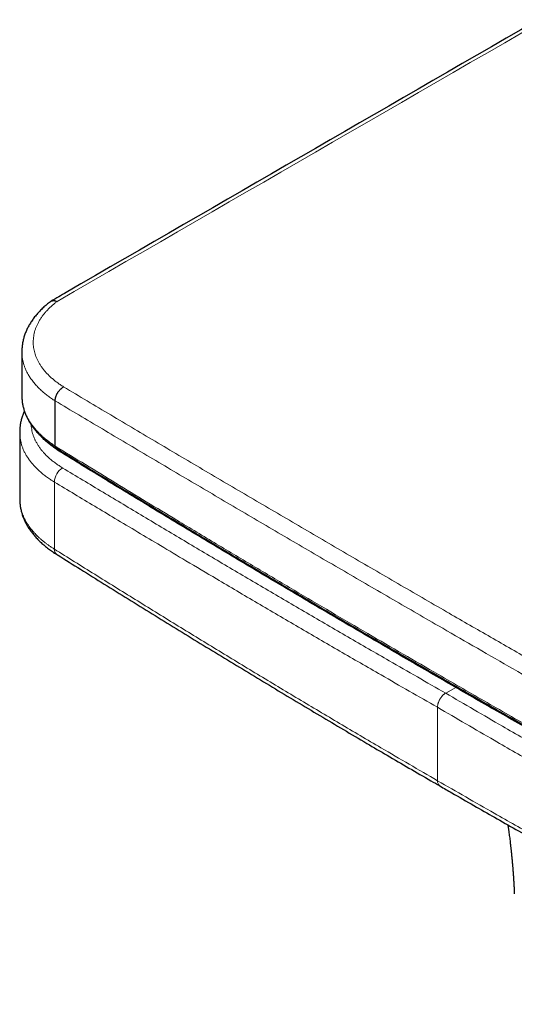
# Model space of a CAD drawing. Header units: millimetres. Extents: x 8 to 613, y 12 to 446.
# Tile 32 of 80: x 445 to 467, y 154 to 196. Entities that reach past the tile are written whole.
import ezdxf

# ---------------------------------------------------------------- set-up
doc = ezdxf.new("R2010")
doc.units = ezdxf.units.MM

msp = doc.modelspace()

# ---------------------------------------------------------------- linework, layer by layer
at = {"color": 7, "linetype": 'Continuous', "lineweight": 30}
for p, q in [((445.571, 181.767), (445.571, 179.858)), ((445.571, 179.858), (445.571, 179.856)), ((447.017, 179.634), (447.017, 179.634)), ((447.017, 177.679), (447.017, 179.634)), ((447.164, 177.471), (447.164, 177.522))]:
    msp.add_line(p, q, dxfattribs=at)
at = {"color": 252, "linetype": 'Continuous', "lineweight": 0}
for p, q in [((463.939, 166.979), (464.372, 167.229)), ((463.585, 163.188), (463.585, 166.366))]:
    msp.add_line(p, q, dxfattribs=at)
at = {"color": 7, "linetype": 'Continuous', "lineweight": 30, "flags": 128}
msp.add_lwpolyline([(445.479, 178.276), (445.479, 177.792), (445.478, 175.399)], dxfattribs=at)
at = {"color": 252, "linetype": 'Continuous', "lineweight": 0, "flags": 128}
msp.add_lwpolyline([(446.98, 173.216), (446.98, 174.552), (446.981, 176.12)], dxfattribs=at)
at = {"color": 252, "linetype": 'Continuous', "lineweight": 0}
for centre, radius, start, end in [((447.719, 176.094), 0.738, 120.7338, 177.9516), ((447.232, 173.192), 0.254, 174.5706, 232.7763), ((463.837, 163.164), 0.253, 174.5905, 234.1645)]:
    msp.add_arc(centre, radius, start, end, dxfattribs=at)
at = {"color": 7, "linetype": 'Continuous', "lineweight": 30}
for points, knots in [([(509.464, 220.104), (509.407, 220.071), (509.248, 219.981), (508.935, 219.799), (508.529, 219.564), (501.717, 215.635), (488.155, 207.805), (467.963, 196.149), (454.056, 188.119), (447.058, 184.078), (446.838, 183.951)], [0, 0, 0, 0, 0.002751, 0.007582, 0.014977, 0.022218, 0.333785, 0.664787, 0.98946, 1, 1, 1, 1]), ([(446.819, 183.938), (446.803, 183.926), (446.759, 183.893), (446.688, 183.836), (446.608, 183.769), (446.53, 183.701), (446.456, 183.632), (446.384, 183.561), (446.316, 183.49), (446.25, 183.418), (446.186, 183.344), (446.126, 183.27), (446.068, 183.194), (446.014, 183.117), (445.963, 183.04), (445.915, 182.962), (445.87, 182.883), (445.828, 182.804), (445.789, 182.724), (445.753, 182.643), (445.72, 182.562), (445.691, 182.48), (445.664, 182.399), (445.641, 182.317), (445.622, 182.235), (445.605, 182.154), (445.592, 182.072), (445.582, 181.991), (445.575, 181.908), (445.571, 181.834), (445.571, 181.786), (445.571, 181.766)], [0, 0, 0, 0, 0.0206125, 0.0573026, 0.0941392, 0.1310141, 0.1677549, 0.20356, 0.2399387, 0.2762063, 0.31238, 0.3484783, 0.3845735, 0.4210014, 0.4563923, 0.4918592, 0.5273562, 0.5628251, 0.5982165, 0.6334848, 0.6685862, 0.7034791, 0.7381254, 0.772491, 0.8065425, 0.8401686, 0.873931, 0.9076933, 0.9414575, 0.9752266, 1, 1, 1, 1]), ([(446.819, 183.938), (446.824, 183.942), (446.837, 183.951), (446.858, 183.962), (446.884, 183.971), (446.91, 183.976), (446.938, 183.979), (446.967, 183.978), (446.997, 183.974), (447.038, 183.965), (447.071, 183.952), (447.094, 183.942), (447.097, 183.94)], [0, 0, 0, 0, 0.0784429, 0.1775562, 0.278816, 0.3808164, 0.4794606, 0.5787876, 0.680266, 0.7824869, 0.9714315, 1, 1, 1, 1]), ([(447.017, 179.634), (447.017, 179.646), (447.017, 179.669), (447.021, 179.705), (447.027, 179.743), (447.036, 179.781), (447.047, 179.819), (447.06, 179.858), (447.076, 179.896), (447.094, 179.934), (447.114, 179.971), (447.136, 180.007), (447.16, 180.042), (447.185, 180.075), (447.212, 180.107), (447.24, 180.136), (447.269, 180.163), (447.308, 180.196), (447.345, 180.222), (447.372, 180.237), (447.379, 180.241)], [0, 0, 0, 0, 0.05282, 0.106007, 0.16035, 0.215094, 0.267914, 0.3211, 0.375444, 0.430187, 0.483008, 0.536196, 0.590541, 0.645285, 0.698109, 0.7513, 0.805647, 0.860394, 0.960776, 1, 1, 1, 1]), ([(445.571, 179.853), (445.571, 179.85), (445.571, 179.821), (445.573, 179.765), (445.578, 179.687), (445.586, 179.608), (445.597, 179.528), (445.612, 179.449), (445.629, 179.37), (445.65, 179.292), (445.674, 179.214), (445.7, 179.137), (445.73, 179.06), (445.763, 178.983), (445.799, 178.907), (445.838, 178.831), (445.88, 178.756), (445.925, 178.682), (445.973, 178.608), (446.024, 178.535), (446.078, 178.462), (446.135, 178.39), (446.195, 178.319), (446.259, 178.248), (446.324, 178.178), (446.393, 178.11), (446.464, 178.042), (446.537, 177.976), (446.613, 177.912), (446.691, 177.848), (446.772, 177.786), (446.852, 177.727), (446.932, 177.671), (446.999, 177.626), (447.042, 177.598), (447.057, 177.588)], [0, 0, 0, 0, 0.003397, 0.034481, 0.065443, 0.096714, 0.128204, 0.159738, 0.191236, 0.222621, 0.253817, 0.285093, 0.3166, 0.348138, 0.379738, 0.411427, 0.443235, 0.474589, 0.506286, 0.538216, 0.57034, 0.602617, 0.635003, 0.667456, 0.699933, 0.732379, 0.764748, 0.797001, 0.829097, 0.860996, 0.89339, 0.925671, 0.953837, 0.983127, 1, 1, 1, 1]), ([(445.681, 179.194), (445.673, 179.177), (445.653, 179.133), (445.625, 179.061), (445.596, 178.981), (445.57, 178.899), (445.548, 178.818), (445.528, 178.737), (445.512, 178.655), (445.499, 178.573), (445.489, 178.492), (445.483, 178.41), (445.479, 178.338), (445.479, 178.293), (445.479, 178.276)], [0, 0, 0, 0, 0.059705, 0.149897, 0.239602, 0.328917, 0.418007, 0.506647, 0.594403, 0.682345, 0.770229, 0.85781, 0.944868, 1, 1, 1, 1]), ([(447.164, 177.471), (447.109, 177.508), (446.999, 177.58), (446.845, 177.695), (446.699, 177.814), (446.563, 177.937), (446.467, 178.03), (446.42, 178.083), (446.412, 178.092)], [0, 0, 0, 0, 0.190789, 0.381733, 0.573098, 0.765146, 0.957207, 1, 1, 1, 1]), ([(447.017, 177.679), (447.018, 177.67), (447.018, 177.652), (447.025, 177.629), (447.035, 177.609), (447.047, 177.595), (447.056, 177.59), (447.059, 177.588)], [0, 0, 0, 0, 0.21937, 0.438741, 0.658111, 0.877481, 1, 1, 1, 1]), ([(447.059, 177.587), (447.39, 177.384), (448.07, 176.966), (449.103, 176.334), (450.156, 175.693), (451.212, 175.052), (452.27, 174.413), (453.33, 173.775), (454.392, 173.139), (455.457, 172.503), (456.524, 171.869), (457.593, 171.236), (458.665, 170.605), (459.738, 169.974), (460.814, 169.345), (461.893, 168.718), (462.973, 168.091), (464.056, 167.466), (465.141, 166.841), (466.228, 166.219), (467.317, 165.597), (468.408, 164.977), (469.502, 164.358), (470.598, 163.74), (471.696, 163.124), (472.796, 162.509), (473.899, 161.895), (475.003, 161.283), (476.11, 160.671), (477.219, 160.061), (478.33, 159.453), (479.443, 158.846), (480.268, 158.397), (480.723, 158.151), (480.805, 158.107)], [0, 0, 0, 0, 0.0304, 0.062478, 0.094556, 0.126635, 0.158715, 0.190796, 0.222877, 0.25496, 0.287043, 0.319126, 0.351211, 0.383295, 0.415381, 0.447466, 0.479553, 0.511639, 0.543726, 0.575813, 0.6079, 0.639987, 0.672075, 0.704162, 0.73625, 0.768337, 0.800425, 0.832512, 0.864599, 0.896686, 0.928772, 0.960858, 0.992944, 1, 1, 1, 1]), ([(480.899, 157.997), (480.173, 158.391), (478.721, 159.179), (476.552, 160.369), (474.392, 161.562), (472.238, 162.762), (470.106, 163.959), (467.993, 165.155), (465.901, 166.348), (463.816, 167.547), (461.726, 168.758), (459.63, 169.983), (457.529, 171.219), (455.437, 172.461), (453.355, 173.706), (451.282, 174.957), (449.217, 176.211), (447.849, 177.051), (447.164, 177.471)], [0, 0, 0, 0, 0.0626581, 0.1253303, 0.1880182, 0.2507234, 0.3134474, 0.3750713, 0.4367163, 0.4983841, 0.5600541, 0.6229611, 0.6858471, 0.7487133, 0.8115607, 0.8743903, 0.9372031, 1, 1, 1, 1]), ([(445.478, 175.4), (445.478, 175.398), (445.477, 175.368), (445.479, 175.311), (445.484, 175.228), (445.492, 175.146), (445.503, 175.063), (445.517, 174.982), (445.534, 174.9), (445.555, 174.82), (445.578, 174.739), (445.605, 174.659), (445.634, 174.579), (445.667, 174.5), (445.703, 174.422), (445.741, 174.344), (445.783, 174.267), (445.828, 174.19), (445.876, 174.113), (445.928, 174.037), (445.983, 173.962), (446.04, 173.887), (446.101, 173.813), (446.164, 173.741), (446.23, 173.669), (446.298, 173.599), (446.37, 173.53), (446.444, 173.462), (446.522, 173.395), (446.602, 173.328), (446.684, 173.263), (446.77, 173.199), (446.857, 173.136), (446.947, 173.075), (447.021, 173.026), (447.066, 172.998), (447.079, 172.99)], [0, 0, 0, 0, 0.002325, 0.031716, 0.061155, 0.090693, 0.120264, 0.14978, 0.17914, 0.208541, 0.238144, 0.267815, 0.297594, 0.327517, 0.357649, 0.387279, 0.417532, 0.44809, 0.478921, 0.509984, 0.541234, 0.572625, 0.604107, 0.635631, 0.667137, 0.698571, 0.729853, 0.761814, 0.793757, 0.825779, 0.857893, 0.890111, 0.922498, 0.954174, 0.986663, 1, 1, 1, 1]), ([(447.079, 172.99), (447.1, 172.977), (447.444, 172.761), (448.132, 172.331), (449.143, 171.701), (450.178, 171.058), (451.218, 170.415), (452.261, 169.773), (453.304, 169.134), (454.347, 168.498), (455.388, 167.867), (456.425, 167.241), (457.458, 166.621), (458.485, 166.008), (459.505, 165.403), (460.477, 164.83), (461.423, 164.274), (462.349, 163.735), (463.11, 163.294), (463.558, 163.035), (463.689, 162.959)], [0, 0, 0, 0, 0.003846, 0.063331, 0.126077, 0.189127, 0.252369, 0.315665, 0.378846, 0.441784, 0.50453, 0.56695, 0.628945, 0.690448, 0.751405, 0.811771, 0.864448, 0.920453, 0.976688, 1, 1, 1, 1]), ([(463.689, 162.959), (463.86, 162.86), (464.352, 162.577), (465.14, 162.125), (466.064, 161.596), (466.999, 161.066), (467.977, 160.514), (468.991, 159.944), (470.024, 159.368), (471.069, 158.788), (472.126, 158.205), (473.193, 157.619), (474.269, 157.031), (475.353, 156.442), (476.445, 155.852), (477.543, 155.26), (478.647, 154.669), (479.744, 154.083), (480.474, 153.695), (480.835, 153.503)], [0, 0, 0, 0, 0.030435, 0.087276, 0.139787, 0.194188, 0.252466, 0.312379, 0.372919, 0.434064, 0.495772, 0.557993, 0.620665, 0.683529, 0.746816, 0.810387, 0.874111, 0.937822, 1, 1, 1, 1]), ([(466.634, 161.273), (466.636, 161.263), (466.64, 161.229), (466.648, 161.176), (466.658, 161.108), (466.666, 161.046), (466.677, 160.965), (466.69, 160.869), (466.705, 160.751), (466.72, 160.635), (466.731, 160.539), (466.74, 160.461), (466.747, 160.401), (466.754, 160.342), (466.761, 160.282), (466.767, 160.225), (466.773, 160.172), (466.778, 160.126), (466.782, 160.083), (466.787, 160.041), (466.791, 159.995), (466.796, 159.949), (466.8, 159.908), (466.803, 159.874), (466.806, 159.842), (466.81, 159.809), (466.813, 159.775), (466.816, 159.742), (466.819, 159.709), (466.822, 159.674), (466.826, 159.637), (466.829, 159.598), (466.832, 159.56), (466.835, 159.523), (466.839, 159.486), (466.842, 159.449), (466.844, 159.417), (466.847, 159.39), (466.849, 159.366), (466.851, 159.338), (466.853, 159.305), (466.856, 159.271), (466.859, 159.236), (466.861, 159.202), (466.864, 159.169), (466.866, 159.139), (466.868, 159.112), (466.87, 159.085), (466.872, 159.056), (466.874, 159.021), (466.877, 158.98), (466.88, 158.938), (466.883, 158.896), (466.885, 158.857), (466.887, 158.821), (466.89, 158.784), (466.892, 158.744), (466.894, 158.702), (466.896, 158.662), (466.898, 158.625), (466.9, 158.595), (466.901, 158.569), (466.902, 158.545), (466.904, 158.52), (466.905, 158.497), (466.906, 158.478), (466.906, 158.464), (466.907, 158.447), (466.908, 158.425), (466.909, 158.395), (466.911, 158.358), (466.912, 158.322), (466.913, 158.298), (466.914, 158.288)], [0, 0, 0, 0, 0.010151, 0.032336, 0.052394, 0.07613, 0.093135, 0.131614, 0.170347, 0.209232, 0.246335, 0.265537, 0.286768, 0.305934, 0.324482, 0.345808, 0.36262, 0.377379, 0.391434, 0.404701, 0.419821, 0.436773, 0.450774, 0.460982, 0.470716, 0.482533, 0.493913, 0.504557, 0.515485, 0.527112, 0.539043, 0.552733, 0.565768, 0.577506, 0.589412, 0.602511, 0.614583, 0.621666, 0.629416, 0.638975, 0.650273, 0.66206, 0.673808, 0.684889, 0.69692, 0.706714, 0.715651, 0.724559, 0.73345, 0.746025, 0.760061, 0.775136, 0.789333, 0.802889, 0.815016, 0.827388, 0.841421, 0.856411, 0.871244, 0.883888, 0.89539, 0.902637, 0.911248, 0.921162, 0.930335, 0.936323, 0.941124, 0.946152, 0.953695, 0.963747, 0.976006, 0.990559, 1, 1, 1, 1])]:
    msp.add_open_spline(points, degree=3, knots=knots, dxfattribs=at)
at = {"color": 252, "linetype": 'Continuous', "lineweight": 0}
for points, knots in [([(509.707, 220.083), (509.471, 219.947), (508.292, 219.267), (503.342, 216.41), (490.666, 209.096), (470.975, 197.73), (455.057, 188.537), (447.097, 183.94)], [0, 0, 0, 0, 0.011294, 0.05647, 0.237175, 0.618588, 1, 1, 1, 1]), ([(447.097, 183.94), (447.066, 183.916), (446.992, 183.858), (446.883, 183.765), (446.77, 183.661), (446.666, 183.554), (446.568, 183.444), (446.478, 183.33), (446.396, 183.214), (446.323, 183.095), (446.259, 182.977), (446.204, 182.858), (446.158, 182.739), (446.122, 182.619), (446.093, 182.498), (446.074, 182.374), (446.064, 182.25), (446.063, 182.125), (446.072, 182.004), (446.088, 181.888), (446.112, 181.775), (446.143, 181.664), (446.183, 181.55), (446.232, 181.435), (446.291, 181.319), (446.358, 181.205), (446.435, 181.091), (446.52, 180.978), (446.616, 180.866), (446.719, 180.757), (446.832, 180.649), (446.955, 180.543), (447.088, 180.438), (447.229, 180.337), (447.329, 180.273), (447.379, 180.241)], [0, 0, 0, 0, 0.022551, 0.052734, 0.082944, 0.113153, 0.143337, 0.174403, 0.205497, 0.236592, 0.267659, 0.297849, 0.328066, 0.358282, 0.388473, 0.419544, 0.450643, 0.481743, 0.512814, 0.541034, 0.569275, 0.597515, 0.625735, 0.655923, 0.686138, 0.716353, 0.746542, 0.77761, 0.808707, 0.839804, 0.870873, 0.903139, 0.935437, 0.967735, 1, 1, 1, 1]), ([(447.017, 179.634), (447.017, 179.634), (446.961, 179.669), (446.852, 179.741), (446.696, 179.852), (446.549, 179.968), (446.43, 180.071), (446.336, 180.16), (446.263, 180.232), (446.195, 180.305), (446.13, 180.378), (446.069, 180.451), (445.996, 180.547), (445.913, 180.665), (445.83, 180.804), (445.759, 180.942), (445.702, 181.074), (445.658, 181.201), (445.623, 181.323), (445.598, 181.447), (445.582, 181.558), (445.574, 181.656), (445.571, 181.721), (445.571, 181.757), (445.571, 181.766)], [0, 0, 0, 0, 0.000015, 0.060834, 0.121777, 0.18286, 0.244065, 0.280241, 0.316442, 0.351249, 0.386056, 0.420954, 0.455852, 0.519878, 0.584045, 0.644323, 0.704719, 0.757548, 0.810457, 0.863606, 0.916835, 0.953016, 0.989222, 1, 1, 1, 1]), ([(447.379, 180.241), (448.06, 179.836), (449.421, 179.025), (451.474, 177.808), (453.535, 176.592), (455.605, 175.375), (457.684, 174.158), (459.772, 172.94), (461.868, 171.723), (463.869, 170.565), (465.773, 169.468), (467.541, 168.453), (469.274, 167.46), (470.929, 166.516), (472.543, 165.598), (474.099, 164.715), (475.586, 163.874), (477.003, 163.074), (478.367, 162.306), (479.735, 161.538), (480.649, 161.026), (481.107, 160.77)], [0, 0, 0, 0, 0.06249, 0.124984, 0.187478, 0.249978, 0.312478, 0.374984, 0.43749, 0.5, 0.553297, 0.606594, 0.656384, 0.706175, 0.752041, 0.797908, 0.842188, 0.881641, 0.921093, 0.960547, 1, 1, 1, 1]), ([(445.571, 179.856), (445.571, 179.829), (445.572, 179.772), (445.578, 179.686), (445.588, 179.598), (445.605, 179.495), (445.631, 179.376), (445.67, 179.243), (445.719, 179.109), (445.778, 178.977), (445.848, 178.845), (445.927, 178.714), (446.016, 178.585), (446.11, 178.465), (446.206, 178.353), (446.302, 178.251), (446.405, 178.15), (446.515, 178.051), (446.631, 177.955), (446.753, 177.86), (446.881, 177.768), (446.972, 177.708), (447.017, 177.679)], [0, 0, 0, 0, 0.03408, 0.070987, 0.108042, 0.145123, 0.201698, 0.25855, 0.3155, 0.373041, 0.430685, 0.488929, 0.547279, 0.605922, 0.654735, 0.703548, 0.752612, 0.801676, 0.851125, 0.900573, 0.950287, 1, 1, 1, 1]), ([(480.763, 160.153), (480.306, 160.409), (479.39, 160.922), (478.021, 161.691), (476.656, 162.46), (475.134, 163.318), (473.458, 164.267), (471.67, 165.282), (469.928, 166.275), (468.275, 167.219), (466.672, 168.138), (465.135, 169.021), (463.416, 170.013), (461.515, 171.112), (459.418, 172.33), (457.33, 173.547), (455.25, 174.765), (453.179, 175.983), (451.116, 177.2), (449.061, 178.417), (447.698, 179.229), (447.017, 179.634)], [0, 0, 0, 0, 0.039471, 0.0789421, 0.1184137, 0.1578854, 0.2111708, 0.2644563, 0.3142362, 0.3640161, 0.4098727, 0.4557292, 0.5, 0.5624906, 0.6249845, 0.6874784, 0.7499784, 0.8124784, 0.8749845, 0.9374906, 1, 1, 1, 1]), ([(446.981, 176.12), (446.922, 176.157), (446.804, 176.23), (446.639, 176.346), (446.482, 176.466), (446.342, 176.584), (446.218, 176.702), (446.107, 176.816), (446.004, 176.934), (445.91, 177.054), (445.823, 177.178), (445.745, 177.306), (445.677, 177.435), (445.62, 177.564), (445.572, 177.694), (445.534, 177.824), (445.506, 177.954), (445.487, 178.086), (445.479, 178.193), (445.48, 178.257), (445.48, 178.276)], [0, 0, 0, 0, 0.062829, 0.125729, 0.188629, 0.251459, 0.306582, 0.361754, 0.416925, 0.472049, 0.528773, 0.585549, 0.642325, 0.69905, 0.754167, 0.809332, 0.864497, 0.919615, 0.976333, 1, 1, 1, 1]), ([(445.977, 178.603), (445.978, 178.578), (445.981, 178.512), (445.997, 178.405), (446.022, 178.283), (446.057, 178.162), (446.101, 178.043), (446.153, 177.926), (446.213, 177.812), (446.281, 177.7), (446.358, 177.588), (446.444, 177.477), (446.539, 177.367), (446.643, 177.26), (446.759, 177.151), (446.887, 177.043), (447.029, 176.934), (447.18, 176.828), (447.288, 176.762), (447.342, 176.728)], [0, 0, 0, 0, 0.03671, 0.095514, 0.154318, 0.213555, 0.272792, 0.329961, 0.387131, 0.444698, 0.502264, 0.561082, 0.619901, 0.679151, 0.738402, 0.803507, 0.868613, 0.934306, 1, 1, 1, 1]), ([(447.017, 177.679), (447.454, 177.41), (448.329, 176.873), (449.645, 176.069), (450.965, 175.268), (452.419, 174.389), (453.993, 173.443), (455.689, 172.431), (457.342, 171.451), (458.968, 170.493), (460.54, 169.572), (462.091, 168.669), (463.813, 167.672), (465.734, 166.567), (467.855, 165.357), (469.986, 164.151), (472.124, 162.951), (474.271, 161.755), (476.427, 160.564), (478.59, 159.378), (480.039, 158.591), (480.763, 158.198)], [0, 0, 0, 0, 0.040137, 0.080274, 0.120411, 0.160549, 0.21255, 0.263195, 0.31384, 0.361524, 0.409208, 0.454604, 0.5, 0.562494, 0.624988, 0.687486, 0.749984, 0.812486, 0.874988, 0.937494, 1, 1, 1, 1]), ([(447.342, 176.728), (447.924, 176.379), (449.087, 175.68), (450.841, 174.63), (452.6, 173.581), (454.366, 172.534), (456.137, 171.49), (457.915, 170.45), (459.699, 169.413), (461.299, 168.49), (462.712, 167.678), (463.53, 167.212), (463.939, 166.979)], [0, 0, 0, 0, 0.106825, 0.213652, 0.320483, 0.427315, 0.534112, 0.64091, 0.747712, 0.854515, 0.927257, 1, 1, 1, 1]), ([(463.585, 166.366), (463.176, 166.599), (462.359, 167.066), (460.946, 167.877), (459.345, 168.801), (457.56, 169.839), (455.781, 170.88), (454.156, 171.837), (452.757, 172.666), (451.288, 173.54), (449.677, 174.502), (448.145, 175.421), (447.272, 175.945), (446.981, 176.12)], [0, 0, 0, 0, 0.072693, 0.145387, 0.25221, 0.359034, 0.465862, 0.572692, 0.652809, 0.719575, 0.839755, 0.946585, 1, 1, 1, 1]), ([(445.478, 175.399), (445.479, 175.36), (445.48, 175.275), (445.493, 175.151), (445.514, 175.027), (445.541, 174.912), (445.574, 174.801), (445.614, 174.692), (445.66, 174.585), (445.71, 174.482), (445.765, 174.385), (445.822, 174.292), (445.884, 174.201), (445.947, 174.115), (446.011, 174.035), (446.075, 173.961), (446.142, 173.888), (446.214, 173.813), (446.293, 173.737), (446.378, 173.66), (446.466, 173.584), (446.56, 173.509), (446.658, 173.434), (446.761, 173.36), (446.868, 173.287), (446.942, 173.24), (446.98, 173.216)], [0, 0, 0, 0, 0.048393, 0.105183, 0.154381, 0.203647, 0.249747, 0.295847, 0.342171, 0.388495, 0.429436, 0.470376, 0.511474, 0.552572, 0.587124, 0.621675, 0.656321, 0.690967, 0.728895, 0.766823, 0.804875, 0.842928, 0.882127, 0.921326, 0.960663, 1, 1, 1, 1]), ([(446.98, 173.216), (447.562, 172.852), (448.726, 172.124), (450.48, 171.036), (452.24, 169.951), (453.712, 169.051), (455.188, 168.154), (456.668, 167.261), (458.153, 166.373), (459.642, 165.489), (460.944, 164.723), (462.359, 163.897), (463.176, 163.424), (463.585, 163.188)], [0, 0, 0, 0, 0.106817, 0.213634, 0.320456, 0.427279, 0.480687, 0.587503, 0.694322, 0.747732, 0.854554, 0.927277, 1, 1, 1, 1]), ([(463.585, 166.366), (463.585, 166.377), (463.586, 166.407), (463.592, 166.452), (463.601, 166.498), (463.611, 166.536), (463.624, 166.575), (463.638, 166.613), (463.655, 166.651), (463.674, 166.689), (463.695, 166.726), (463.717, 166.761), (463.741, 166.796), (463.767, 166.828), (463.793, 166.859), (463.821, 166.888), (463.85, 166.915), (463.879, 166.938), (463.908, 166.96), (463.929, 166.973), (463.939, 166.979)], [0, 0, 0, 0, 0.049289, 0.140868, 0.193613, 0.246724, 0.30099, 0.355655, 0.408399, 0.461509, 0.515774, 0.570438, 0.623181, 0.676291, 0.730555, 0.785219, 0.837962, 0.891072, 0.945336, 1, 1, 1, 1]), ([(463.939, 166.979), (464.348, 166.74), (465.167, 166.262), (466.59, 165.435), (468.21, 164.5), (470.029, 163.457), (471.854, 162.417), (473.686, 161.381), (475.523, 160.348), (477.367, 159.317), (479.216, 158.287), (480.454, 157.6), (481.073, 157.256)], [0, 0, 0, 0, 0.0727422, 0.1454849, 0.2522818, 0.3590799, 0.4658818, 0.5726848, 0.6795102, 0.7863368, 0.8931676, 1, 1, 1, 1]), ([(480.726, 156.64), (480.107, 156.983), (478.869, 157.671), (477.019, 158.702), (475.174, 159.733), (473.336, 160.767), (471.504, 161.803), (469.678, 162.843), (467.857, 163.887), (466.237, 164.823), (464.813, 165.65), (463.994, 166.127), (463.585, 166.366)], [0, 0, 0, 0, 0.106823, 0.213648, 0.320478, 0.427308, 0.534131, 0.640956, 0.747784, 0.854613, 0.927306, 1, 1, 1, 1]), ([(463.585, 163.188), (463.994, 162.952), (464.813, 162.48), (465.936, 161.839), (467.253, 161.091), (468.768, 160.239), (470.287, 159.393), (471.81, 158.55), (473.337, 157.711), (475.175, 156.711), (477.019, 155.715), (478.869, 154.723), (480.108, 154.064), (480.727, 153.734)], [0, 0, 0, 0, 0.072723, 0.145446, 0.198853, 0.30567, 0.412489, 0.465899, 0.572721, 0.679538, 0.786355, 0.893177, 1, 1, 1, 1])]:
    msp.add_open_spline(points, degree=3, knots=knots, dxfattribs=at)

doc.saveas('drawing.dxf')
